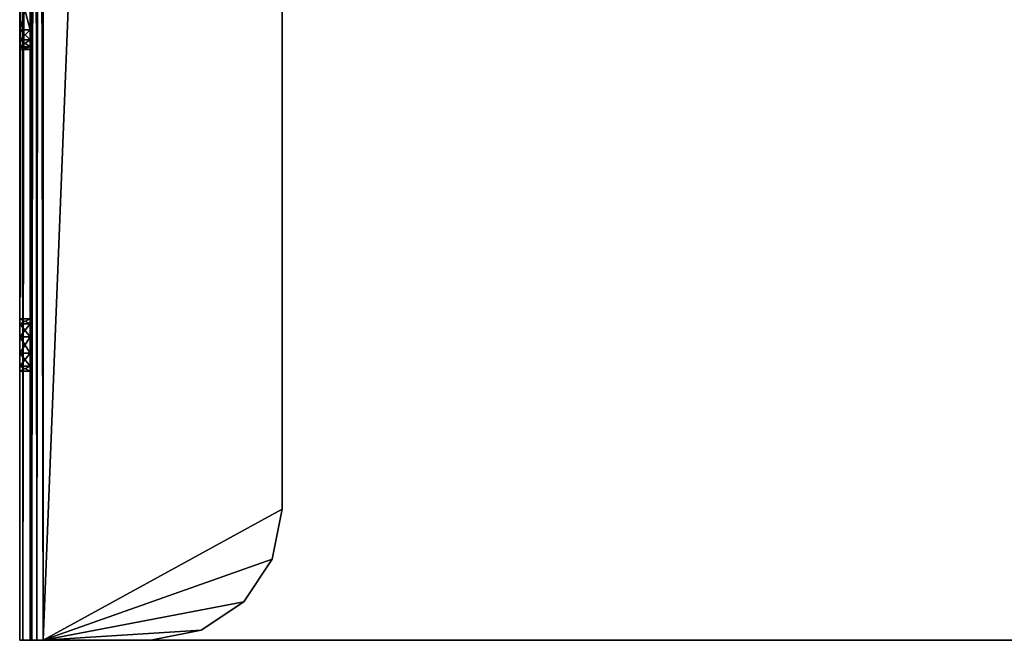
# Model space of a CAD drawing. Extents: x -398 to 398, y -1355 to -82.
# Tile 1 of 256: x -150 to -75, y -1355 to -1308. Entities that reach past the tile are written whole.
import ezdxf

# ---------------------------------------------------------------- set-up
doc = ezdxf.new("R2010")
doc.units = 0
doc.header["$MEASUREMENT"] = 0

msp = doc.modelspace()

# ---------------------------------------------------------------- linework, layer by layer
for points in [[(-150, -1355.034058, 197.399994), (-150, -1305.534058, 114.199997), (-150, -885.033875, 197.399994)], [(-150, -1355.034058, 3), (-150, -885.033875, 3), (-150, -1331.769043, 17.35154)], [(-150, -885.033875, 3), (-150, -1275.534058, 22.200001), (-150, -1330.534058, 19.200001)], [(-150, -885.033875, 3), (-150, -1330.534058, 19.200001), (-150, -1330.870972, 18.08919)], [(-150, -885.033875, 3), (-150, -1330.870972, 18.08919), (-150, -1331.769043, 17.35154)], [(-149.758896, -1355.034058, 2.1), (-149.758896, -885.033875, 2.1), (-150, -885.033875, 3)], [(-149.758896, -1355.034058, 2.1), (-150, -885.033875, 3), (-150, -1355.034058, 3)], [(-149.758896, -885.033875, 198.300003), (-150, -1355.034058, 197.399994), (-150, -885.033875, 197.399994)], [(-150, -1355.034058, 197.399994), (-149.758896, -885.033875, 198.300003), (-149.758896, -1355.034058, 198.300003)], [(-149.100006, -1355.034058, 1.441154), (-149.100006, -885.033875, 1.441154), (-149.758896, -885.033875, 2.1)], [(-149.100006, -1355.034058, 1.441154), (-149.758896, -885.033875, 2.1), (-149.758896, -1355.034058, 2.1)], [(-149.758896, -1355.034058, 198.300003), (-149.758896, -885.033875, 198.300003), (-149.100006, -885.033875, 198.958801)], [(-149.758896, -1355.034058, 198.300003), (-149.100006, -885.033875, 198.958801), (-149.100006, -1355.034058, 198.958801)], [(-149.199997, -1355.034058, 197.399994), (-149.199997, -1305.534058, 114.199997), (-149.199997, -885.033875, 197.399994)], [(-149.199997, -1355.034058, 3), (-149.199997, -885.033875, 3), (-149.199997, -1331.769043, 17.35154)], [(-149.199997, -885.033875, 3), (-149.199997, -1275.534058, 22.200001), (-149.199997, -1330.534058, 19.200001)], [(-149.199997, -885.033875, 3), (-149.199997, -1330.534058, 19.200001), (-149.199997, -1330.870972, 18.08919)], [(-149.199997, -885.033875, 3), (-149.199997, -1330.870972, 18.08919), (-149.199997, -1331.769043, 17.35154)], [(-149.065994, -1355.034058, 2.5), (-149.065994, -885.033875, 2.5), (-149.199997, -885.033875, 3)], [(-149.065994, -1355.034058, 2.5), (-149.199997, -885.033875, 3), (-149.199997, -1355.034058, 3)], [(-149.065994, -885.033875, 197.899994), (-149.199997, -1355.034058, 197.399994), (-149.199997, -885.033875, 197.399994)], [(-149.199997, -1355.034058, 197.399994), (-149.065994, -885.033875, 197.899994), (-149.065994, -1355.034058, 197.899994)], [(-149.100006, -885.033875, 1.441154), (-148.199997, -1355.034058, 1.2), (-148.199997, -885.033875, 1.2)], [(-148.199997, -1355.034058, 1.2), (-149.100006, -885.033875, 1.441154), (-149.100006, -1355.034058, 1.441154)], [(-149.100006, -1355.034058, 198.958801), (-149.100006, -885.033875, 198.958801), (-148.199997, -885.033875, 199.199997)], [(-149.100006, -1355.034058, 198.958801), (-148.199997, -885.033875, 199.199997), (-148.199997, -1355.034058, 199.199997)], [(-148.699997, -1355.034058, 2.133975), (-148.699997, -885.033875, 2.133975), (-149.065994, -885.033875, 2.5)], [(-148.699997, -1355.034058, 2.133975), (-149.065994, -885.033875, 2.5), (-149.065994, -1355.034058, 2.5)], [(-149.065994, -1355.034058, 197.899994), (-149.065994, -885.033875, 197.899994), (-148.699997, -885.033875, 198.266006)], [(-149.065994, -1355.034058, 197.899994), (-148.699997, -885.033875, 198.266006), (-148.699997, -1355.034058, 198.266006)], [(-148.699997, -885.033875, 2.133975), (-148.199997, -1355.034058, 2), (-148.199997, -885.033875, 2)], [(-148.199997, -1355.034058, 2), (-148.699997, -885.033875, 2.133975), (-148.699997, -1355.034058, 2.133975)], [(-148.699997, -1355.034058, 198.266006), (-148.699997, -885.033875, 198.266006), (-148.199997, -885.033875, 198.399994)], [(-148.699997, -1355.034058, 198.266006), (-148.199997, -885.033875, 198.399994), (-148.199997, -1355.034058, 198.399994)], [(-148.199997, -1355.034058, 1.2), (-130, -895.033875, 1.2), (-148.199997, -885.033875, 1.2)], [(-148.199997, -1355.034058, 199.199997), (-148.199997, -885.033875, 199.199997), (148.199997, -1355.034058, 199.199997)], [(148.199997, -1355.034058, 199.199997), (-148.199997, -885.033875, 199.199997), (148.199997, -885.033875, 199.199997)], [(-148.199997, -1355.034058, 2), (-130, -895.033875, 2), (-148.199997, -885.033875, 2)], [(-148.199997, -1355.034058, 198.399994), (-148.199997, -885.033875, 198.399994), (148.199997, -1355.034058, 198.399994)], [(148.199997, -1355.034058, 198.399994), (-148.199997, -885.033875, 198.399994), (148.199997, -885.033875, 198.399994)], [(-148.199997, -1355.034058, 1.2), (-130, -1345.034058, 1.2), (-130, -895.033875, 1.2)], [(-148.199997, -1355.034058, 2), (-130, -1345.034058, 2), (-130, -895.033875, 2)], [(-130, -895.033875, 1.2), (-130, -1345.034058, 1.2), (-130, -895.033875, 2)], [(-130, -895.033875, 2), (-130, -1345.034058, 1.2), (-130, -1345.034058, 2)], [(-150, -1330.534058, 19.200001), (-150, -1275.534058, 22.200001), (-150, -1278.534058, 22.200001)], [(-149.199997, -1330.534058, 19.200001), (-149.199997, -1275.534058, 22.200001), (-149.199997, -1278.534058, 22.200001)], [(-150, -1330.534058, 19.200001), (-150, -1278.534058, 22.200001), (-150, -1279.284058, 22.4007)], [(-149.199997, -1330.534058, 19.200001), (-149.199997, -1278.534058, 22.200001), (-149.199997, -1279.284058, 22.4007)], [(-150, -1330.534058, 19.200001), (-150, -1279.284058, 22.4007), (-150, -1285.534058, 22.200001)], [(-149.199997, -1330.534058, 19.200001), (-149.199997, -1279.284058, 22.4007), (-149.199997, -1285.534058, 22.200001)], [(-150, -1330.534058, 19.200001), (-150, -1285.534058, 22.200001), (-150, -1288.534058, 22.200001)], [(-149.199997, -1330.534058, 19.200001), (-149.199997, -1285.534058, 22.200001), (-149.199997, -1288.534058, 22.200001)], [(-150, -1330.534058, 19.200001), (-150, -1288.534058, 22.200001), (-150, -1289.284058, 22.4007)], [(-149.199997, -1330.534058, 19.200001), (-149.199997, -1288.534058, 22.200001), (-149.199997, -1289.284058, 22.4007)], [(-150, -1330.534058, 19.200001), (-150, -1289.284058, 22.4007), (-150, -1295.534058, 22.200001)], [(-149.199997, -1330.534058, 19.200001), (-149.199997, -1289.284058, 22.4007), (-149.199997, -1295.534058, 22.200001)], [(-150, -1330.534058, 19.200001), (-150, -1295.534058, 22.200001), (-150, -1298.534058, 22.200001)], [(-149.199997, -1330.534058, 19.200001), (-149.199997, -1295.534058, 22.200001), (-149.199997, -1298.534058, 22.200001)], [(-150, -1330.534058, 19.200001), (-150, -1298.534058, 22.200001), (-150, -1299.284058, 22.4007)], [(-149.199997, -1330.534058, 19.200001), (-149.199997, -1298.534058, 22.200001), (-149.199997, -1299.284058, 22.4007)], [(-150, -1330.534058, 19.200001), (-150, -1299.284058, 22.4007), (-150, -1305.534058, 22.200001)], [(-149.199997, -1330.534058, 19.200001), (-149.199997, -1299.284058, 22.4007), (-149.199997, -1305.534058, 22.200001)], [(-150, -1355.034058, 197.399994), (-150, -1308.534058, 114.199997), (-150, -1305.534058, 114.199997)], [(-150, -1330.534058, 19.200001), (-150, -1305.534058, 22.200001), (-150, -1308.534058, 22.200001)], [(-150, -1308.534058, 48.200001), (-150, -1305.534058, 42.200001), (-150, -1305.534058, 48.200001)], [(-150, -1305.534058, 42.200001), (-150, -1308.534058, 48.200001), (-150, -1308.534058, 42.200001)], [(-150, -1305.534058, 88.199997), (-150, -1305.534058, 94.199997), (-150, -1308.534058, 94.199997)], [(-150, -1305.534058, 88.199997), (-150, -1308.534058, 94.199997), (-150, -1308.534058, 88.199997)], [(-150, -1308.534058, 114.199997), (-150, -1305.534058, 114.199997), (-149.199997, -1308.534058, 114.199997)], [(-149.199997, -1308.534058, 114.199997), (-150, -1305.534058, 114.199997), (-149.199997, -1305.534058, 114.199997)], [(-150, -1305.534058, 94.199997), (-150, -1308.534058, 94.199997), (-149.199997, -1305.534058, 94.199997)], [(-149.199997, -1305.534058, 94.199997), (-150, -1308.534058, 94.199997), (-149.199997, -1308.534058, 94.199997)], [(-150, -1308.534058, 88.199997), (-150, -1305.534058, 88.199997), (-149.199997, -1308.534058, 88.199997)], [(-149.199997, -1308.534058, 88.199997), (-150, -1305.534058, 88.199997), (-149.199997, -1305.534058, 88.199997)], [(-150, -1305.534058, 48.200001), (-150, -1308.534058, 48.200001), (-149.199997, -1305.534058, 48.200001)], [(-149.199997, -1305.534058, 48.200001), (-150, -1308.534058, 48.200001), (-149.199997, -1308.534058, 48.200001)], [(-150, -1308.534058, 42.200001), (-150, -1305.534058, 42.200001), (-149.199997, -1308.534058, 42.200001)], [(-149.199997, -1308.534058, 42.200001), (-150, -1305.534058, 42.200001), (-149.199997, -1305.534058, 42.200001)], [(-150, -1305.534058, 22.200001), (-150, -1308.534058, 22.200001), (-149.199997, -1305.534058, 22.200001)], [(-149.199997, -1305.534058, 22.200001), (-150, -1308.534058, 22.200001), (-149.199997, -1308.534058, 22.200001)], [(-149.199997, -1355.034058, 197.399994), (-149.199997, -1308.534058, 114.199997), (-149.199997, -1305.534058, 114.199997)], [(-149.199997, -1330.534058, 19.200001), (-149.199997, -1305.534058, 22.200001), (-149.199997, -1308.534058, 22.200001)], [(-149.199997, -1308.534058, 48.200001), (-149.199997, -1305.534058, 42.200001), (-149.199997, -1305.534058, 48.200001)], [(-149.199997, -1305.534058, 42.200001), (-149.199997, -1308.534058, 48.200001), (-149.199997, -1308.534058, 42.200001)], [(-149.199997, -1305.534058, 88.199997), (-149.199997, -1305.534058, 94.199997), (-149.199997, -1308.534058, 94.199997)], [(-149.199997, -1305.534058, 88.199997), (-149.199997, -1308.534058, 94.199997), (-149.199997, -1308.534058, 88.199997)], [(-150, -1355.034058, 197.399994), (-150, -1309.284058, 113.999298), (-150, -1308.534058, 114.199997)], [(-150, -1330.534058, 19.200001), (-150, -1308.534058, 22.200001), (-150, -1309.284058, 22.4007)], [(-150, -1308.534058, 42.200001), (-150, -1308.534058, 48.200001), (-150, -1309.284058, 48.4007)], [(-150, -1308.534058, 42.200001), (-150, -1309.284058, 48.4007), (-150, -1309.284058, 41.99931)], [(-150, -1308.534058, 88.199997), (-150, -1308.534058, 94.199997), (-150, -1309.284058, 94.400703)], [(-150, -1308.534058, 88.199997), (-150, -1309.284058, 94.400703), (-150, -1309.284058, 87.999313)], [(-149.199997, -1309.284058, 113.999001), (-150, -1308.534058, 114.199997), (-149.199997, -1308.534058, 114.199997)], [(-150, -1308.534058, 114.199997), (-149.199997, -1309.284058, 113.999001), (-150, -1309.284058, 113.999001)], [(-150, -1309.284058, 94.400963), (-149.199997, -1309.284058, 94.400963), (-149.199997, -1308.534058, 94.199997)], [(-150, -1309.284058, 94.400963), (-149.199997, -1308.534058, 94.199997), (-150, -1308.534058, 94.199997)], [(-149.199997, -1309.284058, 87.999039), (-150, -1308.534058, 88.199997), (-149.199997, -1308.534058, 88.199997)], [(-150, -1308.534058, 88.199997), (-149.199997, -1309.284058, 87.999039), (-150, -1309.284058, 87.999039)], [(-150, -1309.284058, 48.400959), (-149.199997, -1309.284058, 48.400959), (-149.199997, -1308.534058, 48.200001)], [(-150, -1309.284058, 48.400959), (-149.199997, -1308.534058, 48.200001), (-150, -1308.534058, 48.200001)], [(-149.199997, -1309.284058, 41.999039), (-150, -1308.534058, 42.200001), (-149.199997, -1308.534058, 42.200001)], [(-150, -1308.534058, 42.200001), (-149.199997, -1309.284058, 41.999039), (-150, -1309.284058, 41.999039)], [(-150, -1309.284058, 22.400961), (-149.199997, -1309.284058, 22.400961), (-149.199997, -1308.534058, 22.200001)], [(-150, -1309.284058, 22.400961), (-149.199997, -1308.534058, 22.200001), (-150, -1308.534058, 22.200001)], [(-149.199997, -1355.034058, 197.399994), (-149.199997, -1309.284058, 113.999298), (-149.199997, -1308.534058, 114.199997)], [(-149.199997, -1330.534058, 19.200001), (-149.199997, -1308.534058, 22.200001), (-149.199997, -1309.284058, 22.4007)], [(-149.199997, -1308.534058, 42.200001), (-149.199997, -1308.534058, 48.200001), (-149.199997, -1309.284058, 48.4007)], [(-149.199997, -1308.534058, 42.200001), (-149.199997, -1309.284058, 48.4007), (-149.199997, -1309.284058, 41.99931)], [(-149.199997, -1308.534058, 88.199997), (-149.199997, -1308.534058, 94.199997), (-149.199997, -1309.284058, 94.400703)], [(-149.199997, -1308.534058, 88.199997), (-149.199997, -1309.284058, 94.400703), (-149.199997, -1309.284058, 87.999313)], [(-150, -1355.034058, 197.399994), (-150, -1309.833008, 113.449898), (-150, -1309.284058, 113.999298)], [(-150, -1330.534058, 19.200001), (-150, -1309.284058, 22.4007), (-150, -1309.833008, 22.95009)], [(-150, -1309.284058, 41.99931), (-150, -1309.284058, 48.4007), (-150, -1309.833008, 48.950089)], [(-150, -1309.284058, 41.99931), (-150, -1309.833008, 48.950089), (-150, -1309.833008, 41.449909)], [(-150, -1309.284058, 87.999313), (-150, -1309.284058, 94.400703), (-150, -1309.833008, 94.950089)], [(-150, -1309.284058, 87.999313), (-150, -1309.833008, 94.950089), (-150, -1309.833008, 87.449913)], [(-150, -1309.284058, 113.999001), (-149.199997, -1309.284058, 113.999001), (-149.199997, -1309.833008, 113.449997)], [(-150, -1309.284058, 113.999001), (-149.199997, -1309.833008, 113.449997), (-150, -1309.833008, 113.449997)], [(-150, -1309.833008, 94.949997), (-149.199997, -1309.833008, 94.949997), (-149.199997, -1309.284058, 94.400963)], [(-150, -1309.833008, 94.949997), (-149.199997, -1309.284058, 94.400963), (-150, -1309.284058, 94.400963)], [(-150, -1309.284058, 87.999039), (-149.199997, -1309.284058, 87.999039), (-149.199997, -1309.833008, 87.449997)], [(-150, -1309.284058, 87.999039), (-149.199997, -1309.833008, 87.449997), (-150, -1309.833008, 87.449997)], [(-150, -1309.833008, 48.950001), (-149.199997, -1309.833008, 48.950001), (-149.199997, -1309.284058, 48.400959)], [(-150, -1309.833008, 48.950001), (-149.199997, -1309.284058, 48.400959), (-150, -1309.284058, 48.400959)], [(-150, -1309.284058, 41.999039), (-149.199997, -1309.284058, 41.999039), (-149.199997, -1309.833008, 41.450001)], [(-150, -1309.284058, 41.999039), (-149.199997, -1309.833008, 41.450001), (-150, -1309.833008, 41.450001)], [(-150, -1309.833008, 22.950001), (-149.199997, -1309.833008, 22.950001), (-149.199997, -1309.284058, 22.400961)], [(-150, -1309.833008, 22.950001), (-149.199997, -1309.284058, 22.400961), (-150, -1309.284058, 22.400961)], [(-149.199997, -1355.034058, 197.399994), (-149.199997, -1309.833008, 113.449898), (-149.199997, -1309.284058, 113.999298)], [(-149.199997, -1330.534058, 19.200001), (-149.199997, -1309.284058, 22.4007), (-149.199997, -1309.833008, 22.95009)], [(-149.199997, -1309.284058, 41.99931), (-149.199997, -1309.284058, 48.4007), (-149.199997, -1309.833008, 48.950089)], [(-149.199997, -1309.284058, 41.99931), (-149.199997, -1309.833008, 48.950089), (-149.199997, -1309.833008, 41.449909)], [(-149.199997, -1309.284058, 87.999313), (-149.199997, -1309.284058, 94.400703), (-149.199997, -1309.833008, 94.950089)], [(-149.199997, -1309.284058, 87.999313), (-149.199997, -1309.833008, 94.950089), (-149.199997, -1309.833008, 87.449913)], [(-150, -1355.034058, 197.399994), (-150, -1310.034058, 112.699997), (-150, -1309.833008, 113.449898)], [(-150, -1330.534058, 19.200001), (-150, -1309.833008, 22.95009), (-150, -1310.034058, 23.700001)], [(-150, -1309.833008, 41.449909), (-150, -1309.833008, 48.950089), (-150, -1310.034058, 49.700001)], [(-150, -1309.833008, 41.449909), (-150, -1310.034058, 49.700001), (-150, -1310.034058, 40.700001)], [(-150, -1309.833008, 87.449913), (-150, -1309.833008, 94.950089), (-150, -1310.034058, 95.699997)], [(-150, -1309.833008, 87.449913), (-150, -1310.034058, 95.699997), (-150, -1310.034058, 86.699997)], [(-150, -1309.833008, 113.449997), (-149.199997, -1309.833008, 113.449997), (-149.199997, -1310.034058, 112.699997)], [(-150, -1309.833008, 113.449997), (-149.199997, -1310.034058, 112.699997), (-150, -1310.034058, 112.699997)], [(-149.199997, -1309.833008, 94.949997), (-150, -1310.034058, 95.699997), (-149.199997, -1310.034058, 95.699997)], [(-150, -1310.034058, 95.699997), (-149.199997, -1309.833008, 94.949997), (-150, -1309.833008, 94.949997)], [(-150, -1309.833008, 87.449997), (-149.199997, -1309.833008, 87.449997), (-149.199997, -1310.034058, 86.699997)], [(-150, -1309.833008, 87.449997), (-149.199997, -1310.034058, 86.699997), (-150, -1310.034058, 86.699997)], [(-149.199997, -1309.833008, 48.950001), (-150, -1310.034058, 49.700001), (-149.199997, -1310.034058, 49.700001)], [(-150, -1310.034058, 49.700001), (-149.199997, -1309.833008, 48.950001), (-150, -1309.833008, 48.950001)], [(-150, -1309.833008, 41.450001), (-149.199997, -1309.833008, 41.450001), (-149.199997, -1310.034058, 40.700001)], [(-150, -1309.833008, 41.450001), (-149.199997, -1310.034058, 40.700001), (-150, -1310.034058, 40.700001)], [(-149.199997, -1309.833008, 22.950001), (-150, -1310.034058, 23.700001), (-149.199997, -1310.034058, 23.700001)], [(-150, -1310.034058, 23.700001), (-149.199997, -1309.833008, 22.950001), (-150, -1309.833008, 22.950001)], [(-150, -1334.120972, 20.417931), (-150, -1333.051025, 21.13158), (-150, -1310.034058, 40.700001)], [(-150, -1333.051025, 21.13158), (-150, -1310.034058, 23.700001), (-150, -1310.034058, 40.700001)], [(-150, -1310.034058, 23.700001), (-150, -1333.051025, 21.13158), (-150, -1331.769043, 21.04846)], [(-150, -1310.034058, 23.700001), (-150, -1331.769043, 21.04846), (-150, -1330.870972, 20.31081)], [(-150, -1310.034058, 23.700001), (-150, -1330.870972, 20.31081), (-150, -1330.534058, 19.200001)], [(-150, -1355.034058, 197.399994), (-150, -1355.034058, 3), (-150, -1310.034058, 95.699997)], [(-150, -1355.034058, 197.399994), (-150, -1310.034058, 95.699997), (-150, -1310.034058, 112.699997)], [(-150, -1355.034058, 3), (-150, -1334.120972, 20.417931), (-150, -1310.034058, 40.700001)], [(-150, -1355.034058, 3), (-150, -1310.034058, 40.700001), (-150, -1310.034058, 49.700001)], [(-150, -1355.034058, 3), (-150, -1310.034058, 49.700001), (-150, -1310.034058, 86.699997)], [(-150, -1355.034058, 3), (-150, -1310.034058, 86.699997), (-150, -1310.034058, 95.699997)], [(-150, -1310.034058, 95.699997), (-150, -1310.034058, 112.699997), (-149.199997, -1310.034058, 95.699997)], [(-149.199997, -1310.034058, 95.699997), (-150, -1310.034058, 112.699997), (-149.199997, -1310.034058, 112.699997)], [(-150, -1310.034058, 49.700001), (-150, -1310.034058, 86.699997), (-149.199997, -1310.034058, 49.700001)], [(-149.199997, -1310.034058, 49.700001), (-150, -1310.034058, 86.699997), (-149.199997, -1310.034058, 86.699997)], [(-150, -1310.034058, 23.700001), (-150, -1310.034058, 40.700001), (-149.199997, -1310.034058, 23.700001)], [(-149.199997, -1310.034058, 23.700001), (-150, -1310.034058, 40.700001), (-149.199997, -1310.034058, 40.700001)], [(-149.199997, -1355.034058, 197.399994), (-149.199997, -1310.034058, 112.699997), (-149.199997, -1309.833008, 113.449898)], [(-149.199997, -1330.534058, 19.200001), (-149.199997, -1309.833008, 22.95009), (-149.199997, -1310.034058, 23.700001)], [(-149.199997, -1309.833008, 41.449909), (-149.199997, -1309.833008, 48.950089), (-149.199997, -1310.034058, 49.700001)], [(-149.199997, -1309.833008, 41.449909), (-149.199997, -1310.034058, 49.700001), (-149.199997, -1310.034058, 40.700001)], [(-149.199997, -1309.833008, 87.449913), (-149.199997, -1309.833008, 94.950089), (-149.199997, -1310.034058, 95.699997)], [(-149.199997, -1309.833008, 87.449913), (-149.199997, -1310.034058, 95.699997), (-149.199997, -1310.034058, 86.699997)], [(-149.199997, -1334.120972, 20.417931), (-149.199997, -1333.051025, 21.13158), (-149.199997, -1310.034058, 40.700001)], [(-149.199997, -1333.051025, 21.13158), (-149.199997, -1310.034058, 23.700001), (-149.199997, -1310.034058, 40.700001)], [(-149.199997, -1310.034058, 23.700001), (-149.199997, -1333.051025, 21.13158), (-149.199997, -1331.769043, 21.04846)], [(-149.199997, -1310.034058, 23.700001), (-149.199997, -1331.769043, 21.04846), (-149.199997, -1330.870972, 20.31081)], [(-149.199997, -1310.034058, 23.700001), (-149.199997, -1330.870972, 20.31081), (-149.199997, -1330.534058, 19.200001)], [(-149.199997, -1355.034058, 197.399994), (-149.199997, -1355.034058, 3), (-149.199997, -1310.034058, 95.699997)], [(-149.199997, -1355.034058, 197.399994), (-149.199997, -1310.034058, 95.699997), (-149.199997, -1310.034058, 112.699997)], [(-149.199997, -1355.034058, 3), (-149.199997, -1334.120972, 20.417931), (-149.199997, -1310.034058, 40.700001)], [(-149.199997, -1355.034058, 3), (-149.199997, -1310.034058, 40.700001), (-149.199997, -1310.034058, 49.700001)], [(-149.199997, -1355.034058, 3), (-149.199997, -1310.034058, 49.700001), (-149.199997, -1310.034058, 86.699997)], [(-149.199997, -1355.034058, 3), (-149.199997, -1310.034058, 86.699997), (-149.199997, -1310.034058, 95.699997)], [(-150, -1330.916016, 18.024429), (-149.199997, -1330.916016, 18.024429), (-149.199997, -1330.534058, 19.200001)], [(-150, -1330.916016, 18.024429), (-149.199997, -1330.534058, 19.200001), (-150, -1330.534058, 19.200001)], [(-149.199997, -1330.916016, 20.37557), (-150, -1330.916016, 20.37557), (-150, -1330.534058, 19.200001)], [(-149.199997, -1330.916016, 20.37557), (-150, -1330.534058, 19.200001), (-149.199997, -1330.534058, 19.200001)], [(-150, -1331.916016, 17.29789), (-149.199997, -1331.916016, 17.29789), (-149.199997, -1330.916016, 18.024429)], [(-150, -1331.916016, 17.29789), (-149.199997, -1330.916016, 18.024429), (-150, -1330.916016, 18.024429)], [(-149.199997, -1331.916016, 21.10211), (-150, -1330.916016, 20.37557), (-149.199997, -1330.916016, 20.37557)], [(-150, -1330.916016, 20.37557), (-149.199997, -1331.916016, 21.10211), (-150, -1331.916016, 21.10211)], [(-150, -1355.034058, 3), (-150, -1331.769043, 17.35154), (-150, -1333.051025, 17.268419)], [(-150, -1333.151978, 17.29789), (-149.199997, -1333.151978, 17.29789), (-149.199997, -1331.916016, 17.29789)], [(-150, -1333.151978, 17.29789), (-149.199997, -1331.916016, 17.29789), (-150, -1331.916016, 17.29789)], [(-150, -1331.916016, 21.10211), (-149.199997, -1331.916016, 21.10211), (-149.199997, -1333.151978, 21.10211)], [(-150, -1331.916016, 21.10211), (-149.199997, -1333.151978, 21.10211), (-150, -1333.151978, 21.10211)], [(-149.199997, -1355.034058, 3), (-149.199997, -1331.769043, 17.35154), (-149.199997, -1333.051025, 17.268419)], [(-150, -1355.034058, 3), (-150, -1333.051025, 17.268419), (-150, -1334.120972, 17.982071)], [(-149.199997, -1333.151978, 17.29789), (-150, -1334.151978, 18.024429), (-149.199997, -1334.151978, 18.024429)], [(-150, -1334.151978, 18.024429), (-149.199997, -1333.151978, 17.29789), (-150, -1333.151978, 17.29789)], [(-150, -1333.151978, 21.10211), (-149.199997, -1333.151978, 21.10211), (-149.199997, -1334.151978, 20.37557)], [(-150, -1333.151978, 21.10211), (-149.199997, -1334.151978, 20.37557), (-150, -1334.151978, 20.37557)], [(-149.199997, -1355.034058, 3), (-149.199997, -1333.051025, 17.268419), (-149.199997, -1334.120972, 17.982071)], [(-150, -1355.034058, 3), (-150, -1334.120972, 17.982071), (-150, -1334.534058, 19.200001)], [(-150, -1355.034058, 3), (-150, -1334.534058, 19.200001), (-150, -1334.120972, 20.417931)], [(-149.199997, -1334.151978, 18.024429), (-150, -1334.151978, 18.024429), (-150, -1334.534058, 19.200001)], [(-149.199997, -1334.151978, 18.024429), (-150, -1334.534058, 19.200001), (-149.199997, -1334.534058, 19.200001)], [(-150, -1334.151978, 20.37557), (-149.199997, -1334.151978, 20.37557), (-149.199997, -1334.534058, 19.200001)], [(-150, -1334.151978, 20.37557), (-149.199997, -1334.534058, 19.200001), (-150, -1334.534058, 19.200001)], [(-149.199997, -1355.034058, 3), (-149.199997, -1334.120972, 17.982071), (-149.199997, -1334.534058, 19.200001)], [(-149.199997, -1355.034058, 3), (-149.199997, -1334.534058, 19.200001), (-149.199997, -1334.120972, 20.417931)], [(-148.199997, -1355.034058, 1.2), (-130.761002, -1348.860962, 1.2), (-130, -1345.034058, 1.2)], [(-148.199997, -1355.034058, 2), (-130.761002, -1348.860962, 2), (-130, -1345.034058, 2)], [(-130.7612, -1348.860962, 1.2), (-130.7612, -1348.860962, 2), (-130, -1345.034058, 2)], [(-130.7612, -1348.860962, 1.2), (-130, -1345.034058, 2), (-130, -1345.034058, 1.2)], [(-148.199997, -1355.034058, 1.2), (-132.929092, -1352.10498, 1.2), (-130.761002, -1348.860962, 1.2)], [(-148.199997, -1355.034058, 2), (-132.929092, -1352.10498, 2), (-130.761002, -1348.860962, 2)], [(-132.928894, -1352.10498, 1.2), (-130.7612, -1348.860962, 2), (-130.7612, -1348.860962, 1.2)], [(-130.7612, -1348.860962, 2), (-132.928894, -1352.10498, 1.2), (-132.928894, -1352.10498, 2)], [(-148.199997, -1355.034058, 1.2), (-136.173004, -1354.272949, 1.2), (-132.929092, -1352.10498, 1.2)], [(-148.199997, -1355.034058, 2), (-136.173004, -1354.272949, 2), (-132.929092, -1352.10498, 2)], [(-132.928894, -1352.10498, 2), (-132.928894, -1352.10498, 1.2), (-136.173203, -1354.272949, 1.2)], [(-132.928894, -1352.10498, 2), (-136.173203, -1354.272949, 1.2), (-136.173203, -1354.272949, 2)], [(-148.199997, -1355.034058, 1.2), (-140, -1355.034058, 1.2), (-136.173004, -1354.272949, 1.2)], [(-148.199997, -1355.034058, 2), (-140, -1355.034058, 2), (-136.173004, -1354.272949, 2)], [(-136.173203, -1354.272949, 2), (-136.173203, -1354.272949, 1.2), (-140, -1355.034058, 1.2)], [(-136.173203, -1354.272949, 2), (-140, -1355.034058, 1.2), (-140, -1355.034058, 2)], [(-150, -1355.034058, 197.399994), (-150, -1355.034058, 3), (-149.199997, -1355.034058, 197.399994)], [(-149.199997, -1355.034058, 197.399994), (-150, -1355.034058, 3), (-149.199997, -1355.034058, 3)], [(-149.199997, -1355.034058, 197.399994), (-149.065994, -1355.034058, 197.899994), (-150, -1355.034058, 197.399994)], [(-150, -1355.034058, 197.399994), (-149.065994, -1355.034058, 197.899994), (-148.699997, -1355.034058, 198.266006)], [(-150, -1355.034058, 197.399994), (-148.699997, -1355.034058, 198.266006), (-149.758896, -1355.034058, 198.300003)], [(-149.758896, -1355.034058, 2.100001), (-149.199997, -1355.034058, 3), (-150, -1355.034058, 3)], [(-148.699997, -1355.034058, 198.266006), (-148.199997, -1355.034058, 198.399994), (-149.758896, -1355.034058, 198.300003)], [(-149.758896, -1355.034058, 198.300003), (-148.199997, -1355.034058, 198.399994), (-148.199997, -1355.034058, 199.199997)], [(-149.758896, -1355.034058, 198.300003), (-148.199997, -1355.034058, 199.199997), (-149.100006, -1355.034058, 198.958893)], [(-148.699997, -1355.034058, 2.133962), (-149.065994, -1355.034058, 2.5), (-149.758896, -1355.034058, 2.100001)], [(-149.758896, -1355.034058, 2.100001), (-149.065994, -1355.034058, 2.5), (-149.199997, -1355.034058, 3)], [(-149.100006, -1355.034058, 1.441131), (-148.699997, -1355.034058, 2.133962), (-149.758896, -1355.034058, 2.100001)], [(-148.199997, -1355.034058, 1.2), (-148.199997, -1355.034058, 2), (-149.100006, -1355.034058, 1.441131)], [(-149.100006, -1355.034058, 1.441131), (-148.199997, -1355.034058, 2), (-148.699997, -1355.034058, 2.133962)], [(148.199997, -1355.034058, 199.199997), (-148.199997, -1355.034058, 199.199997), (148.199997, -1355.034058, 198.399994)], [(148.199997, -1355.034058, 198.399994), (-148.199997, -1355.034058, 199.199997), (-148.199997, -1355.034058, 198.399994)], [(-148.199997, -1355.034058, 1.2), (-140, -1355.034058, 1.2), (-148.199997, -1355.034058, 2)], [(-148.199997, -1355.034058, 2), (-140, -1355.034058, 1.2), (-140, -1355.034058, 2)]]:
    msp.add_3dface(points)

doc.saveas('drawing.dxf')
